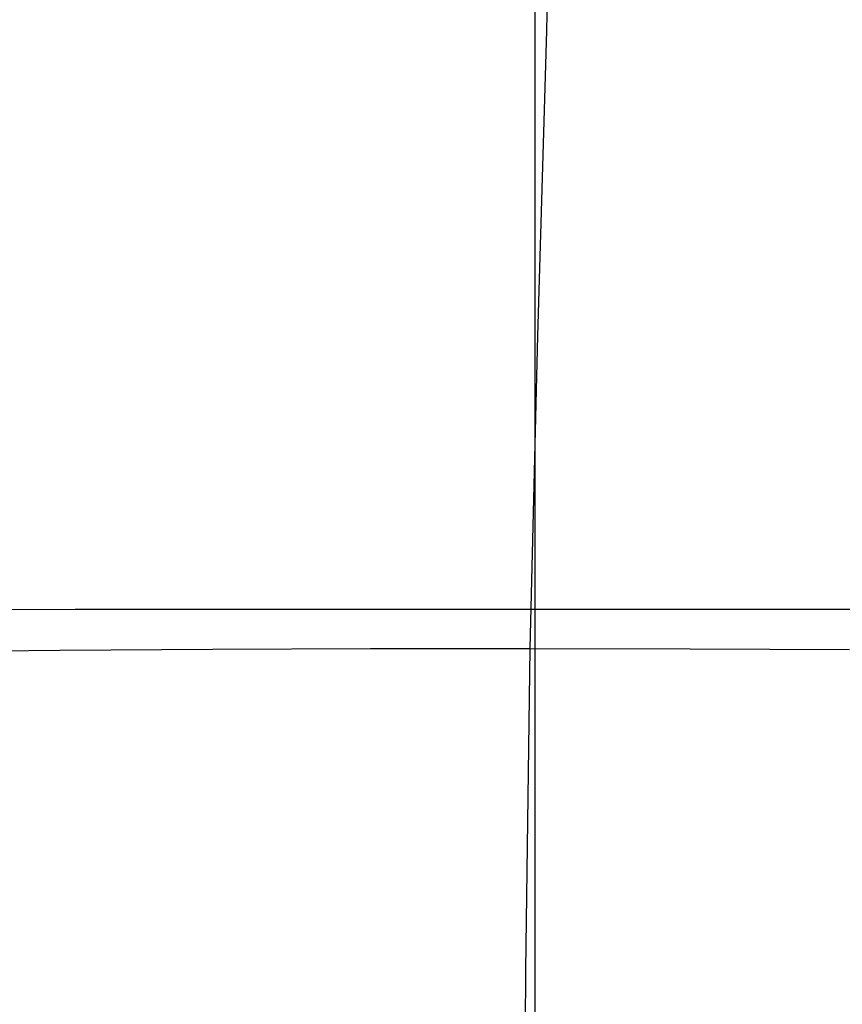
# Model space of a CAD drawing. Extents: x -353 to 1161, y -766 to 145.
# Tile 20 of 74: x -163 to 28, y -538 to -310. Entities that reach past the tile are written whole.
import ezdxf

# ---------------------------------------------------------------- set-up
doc = ezdxf.new("R2010")
doc.units = 0
doc.layers.add('DEFAULT', color=7, linetype='CONTINUOUS')

msp = doc.modelspace()

# ---------------------------------------------------------------- linework, layer by layer
at = {"layer": 'DEFAULT'}
for p, q in [((-43.3, -546.93, -4.25), (-43.3, -173.51, -5.09)), ((-40.64, -312.77, 330.82), (-38.95, -242.16, 329.3)), ((-42.69, -383.37, 330.15), (-40.64, -312.77, 330.82)), ((-44.45, -455.68, 327.56), (-42.69, -383.37, 330.15)), ((-149.67, -446.61, -4.25), (826.65, -446.55, -5.09)), ((-182.67, -446.7, -3.08), (-149.67, -446.61, -4.25)), ((-186.96, -456.39, 309.28), (-153.22, -456.12, 315.08)), ((-153.22, -456.12, 315.08), (-117.84, -455.89, 320.07)), ((-117.84, -455.89, 320.07), (-81.4, -455.73, 324.23)), ((-81.4, -455.73, 324.23), (-44.45, -455.68, 327.56)), ((-45.43, -530.13, 323.13), (-44.45, -455.68, 327.56)), ((-44.45, -455.68, 327.56), (-7.47, -455.76, 330.04)), ((-7.47, -455.76, 330.04), (29.42, -455.94, 331.68)), ((-45.64, -566.78, 319.99), (-45.43, -530.13, 323.13))]:
    msp.add_line(p, q, dxfattribs=at)

doc.saveas('drawing.dxf')
